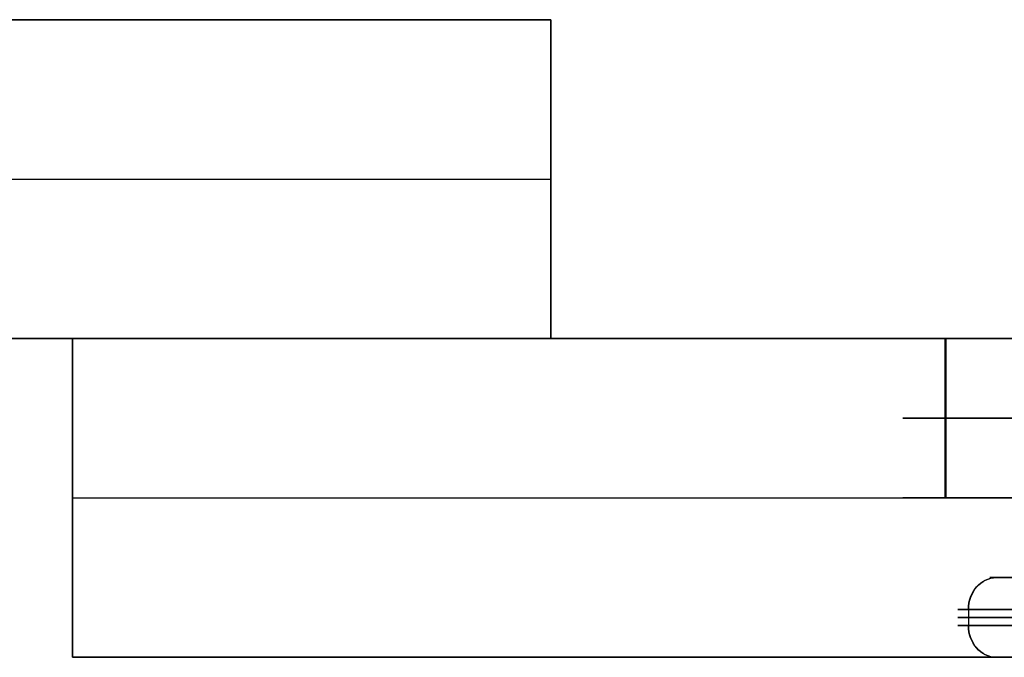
# Model space of a CAD drawing. Header units: millimetres. Extents: x -175 to 175, y -101 to 102.
# Tile 3 of 133: x -160.33 to -154.16, y -61.5 to -57.5. Entities that reach past the tile are written whole.
import ezdxf

# ---------------------------------------------------------------- set-up
doc = ezdxf.new("R2010")
doc.units = ezdxf.units.MM
doc.layers.add('Livello 01', color=7, linetype='Continuous')

msp = doc.modelspace()

# ---------------------------------------------------------------- linework, layer by layer
at = {"layer": 'Livello 01', "color": 254, "true_color": 0xcad1ee}
for p, q in [((-172, -57.5, -110.5), (-157, -57.5, -110.5)), ((-157, -59.5, -110.5), (-157, -57.5, -110.5)), ((-172, -58.5, -283.5), (-157, -58.5, -283.5)), ((-172, -58.5, 62.5), (-157, -58.5, 62.5)), ((-157, -58.5, -283.5), (-157, -58.5, 62.5)), ((175, -59.5, 61.4), (-175, -59.5, 61.4)), ((-175, -59.5, -282.4), (175, -59.5, -282.4)), ((-172, -59.5, -110.5), (-157, -59.5, -110.5)), ((-160, -59.5, -110.5), (-160, -61.5, -110.5)), ((-160, -59.5, -110.5), (-153.5, -59.5, -110.5)), ((-154.5307, -60, -111.4596), (-153.3837, -60, -113.464)), ((-153.3607, -60, -107.464), (-154.5231, -60, -109.4596)), ((-160, -60.5, 60.15), (160, -60.5, 60.15)), ((-160, -60.5, -281.15), (-160, -60.5, 60.15)), ((-160, -60.5, -281.15), (160, -60.5, -281.15)), ((-152.6381, -61.2, -107.2168), (-154.3816, -61.2, -110.2102)), ((-154.3835, -61.25, -110.7102), (-152.6629, -61.25, -113.7168)), ((-152.6381, -61.25, -107.2168), (-154.3816, -61.25, -110.2102)), ((-154.3816, -61.3, -110.2102), (-152.6381, -61.3, -107.2168)), ((-160, -61.5, -110.5), (-153.5, -61.5, -110.5))]:
    msp.add_line(p, q, dxfattribs=at)
at = {"layer": 'Livello 01', "color": 254, "true_color": 0xcad1ee, "extrusion": (0, -1, 0)}
for centre, radius in [((-152.7949, -110.4662, 59.5), 2), ((-152.7949, -110.4662, 60), 2), ((-153.9495, -110.4618, 61.2), 0.5), ((-153.9495, -110.4618, 61.25), 0.5)]:
    msp.add_arc(centre, radius, 149.78112, 209.78112, dxfattribs=at)
at = {"layer": 'Livello 01', "color": 254, "true_color": 0xcad1ee, "extrusion": (0, 1, 0)}
for centre, radius, end in [((152.7949, -110.4662, -60.5), 2, 30.21888), ((153.9495, -110.4618, -61), 0.3, 30.21888), ((153.9495, -110.4618, -61), 0.3, 30.21888), ((153.9495, -110.4618, -61.3), 0.5, 30.21888), ((153.9495, -110.4618, -61.5), 0.3, 30.21888), ((153.9495, -110.4618, -61.5), 0.3, 29.0012)]:
    msp.add_arc(centre, radius, 330.21888, end, dxfattribs=at)
at = {"layer": 'Livello 01', "color": 254, "true_color": 0xcad1ee, "extrusion": (0.496688, -5.61154e-15, -0.867929)}
msp.add_arc((-61.2, -188.7824, 19.4081), 0.2, 270, 360, dxfattribs=at)
at = {"layer": 'Livello 01', "color": 254, "true_color": 0xcad1ee, "extrusion": (-0.503305, 1.4858e-13, -0.864109)}
msp.add_arc((61.2, 77.7332, 172.9346), 0.2, 90, 180, dxfattribs=at)
at = {"layer": 'Livello 01', "color": 254, "true_color": 0xcad1ee, "extrusion": (0.496688, -3.07339e-13, -0.867929)}
msp.add_arc((-61.3, -188.7824, 19.4081), 0.2, 180, 270, dxfattribs=at)
at = {"layer": 'Livello 01', "color": 254, "true_color": 0xcad1ee, "extrusion": (-0.503305, -8.02979e-14, -0.864109)}
msp.add_arc((61.3, 77.7332, 172.9346), 0.2, 0, 90, dxfattribs=at)
at = {"layer": 'Livello 01', "color": 254, "true_color": 0xcad1ee}
for points in [[(-172, -57.5, -283.5), (-157, -57.5, -283.5)], [(-157, -57.5, 62.5), (-172, -57.5, 62.5)], [(-157, -57.5, -283.5), (-157, -59.5, -283.5)], [(-157, -59.5, 62.5), (-157, -57.5, 62.5)], [(-157, -57.5, -283.5), (-157, -57.5, 62.5)], [(-175, -59.5, 60.4), (175, -59.5, 60.4)], [(-175, -59.5, 62.4), (175, -59.5, 62.4)], [(-175, -59.5, -283.4), (175, -59.5, -283.4)], [(175, -59.5, -281.4), (-175, -59.5, -281.4)], [(-157, -59.5, -283.5), (-172, -59.5, -283.5)], [(-172, -59.5, 62.5), (-157, -59.5, 62.5)], [(-160, -59.5, 60.15), (160, -59.5, 60.15)], [(-160, -61.5, 60.15), (-160, -59.5, 60.15)], [(-160, -59.5, -281.15), (-160, -59.5, 60.15)], [(-160, -61.5, -281.15), (-160, -59.5, -281.15)], [(160, -59.5, -281.15), (-160, -59.5, -281.15)], [(-157, -59.5, -283.5), (-157, -59.5, 62.5)], [(-154.5307, -59.5, -111.4596), (-154.5307, -60.5, -111.4596)], [(-153.3837, -59.5, -113.464), (-154.5307, -59.5, -111.4596)], [(-154.5231, -60.5, -109.4596), (-154.5231, -59.5, -109.4596)], [(-154.5231, -59.5, -109.4596), (-153.3607, -59.5, -107.464)], [(-153.3837, -60.5, -113.464), (-154.5307, -60.5, -111.4596)], [(-153.3607, -60.5, -107.464), (-154.5231, -60.5, -109.4596)], [(-152.4893, -61, -113.6174), (-154.2099, -61, -110.6108)], [(-154.2088, -61, -110.3108), (-152.4653, -61, -107.3175)], [(-154.3835, -61.2, -110.7102), (-154.3835, -61.3, -110.7102)], [(-152.6629, -61.2, -113.7168), (-154.3835, -61.2, -110.7102)], [(-154.3816, -61.3, -110.2102), (-154.3816, -61.2, -110.2102)], [(-154.3816, -61.2, -110.2102), (-152.6381, -61.2, -107.2168)], [(-154.3835, -61.3, -110.7102), (-152.6629, -61.3, -113.7168)], [(-152.6381, -61.3, -107.2168), (-154.3816, -61.3, -110.2102)], [(160, -61.5, 60.15), (-160, -61.5, 60.15)], [(-160, -61.5, 60.15), (-160, -61.5, -281.15)], [(-160, -61.5, -281.15), (160, -61.5, -281.15)], [(-152.4893, -61.5, -113.6174), (-154.2099, -61.5, -110.6108)], [(-154.2088, -61.5, -110.3108), (-152.4653, -61.5, -107.3175)]]:
    msp.add_open_spline(points, degree=1, dxfattribs=at)

doc.saveas('drawing.dxf')
